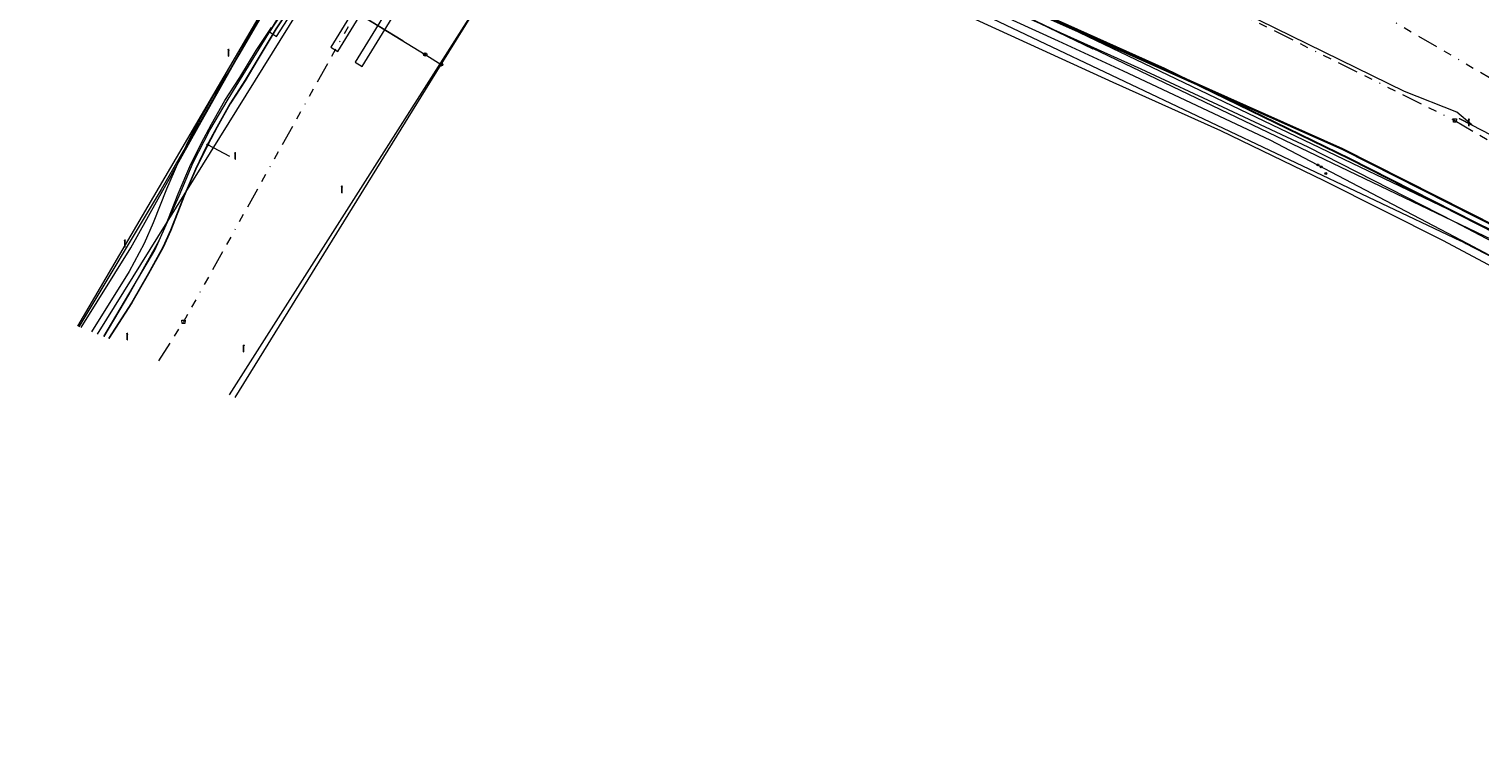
# Model space of a CAD drawing. Header units: metres. Extents: x 151922 to 154458, y 463415 to 464223.
# Tile 106 of 164: x 153801 to 153975, y 463689 to 463776. Entities that reach past the tile are written whole.
import ezdxf
from ezdxf.enums import TextEntityAlignment as Align
from ezdxf.lldxf.tags import DXFTag

# ---------------------------------------------------------------- set-up
doc = ezdxf.new("R2010")
doc.units = ezdxf.units.M
doc.linetypes.add('RI-OVERIG-SO', pattern=[17, 5, -2, 2, -2, 0, -2, 2, -2])
doc.layers.get('0').update_dxf_attribs({"lineweight": 9})
for name, color, linetype, lineweight in [('B-PV-KL-DATA-G', 90, 'KL-DATA-SO', 9), ('B-PV-KL-DATA_HULPSTUK-S', 90, 'Continuous', 9), ('B-PV-KL-DATA_KABELBED-G', 90, 'Continuous', 9), ('B-PV-KL-ET_HS-G', 10, 'KL-HS-SO', 9), ('B-PV-KL-ET_LS-G', 190, 'KL-LS-SO', 9), ('B-PV-KL-ET_LS-S', 190, 'Continuous', 9), ('B-PV-KL-ET_LS_HULPSTUK-S', 190, 'Continuous', 9), ('B-PV-KL-ET_LS_KABELBED-G', 190, 'Continuous', 9), ('B-PV-KL-ET_LS_MANTELBUIS-G', 190, 'Continuous', 9), ('B-PV-KL-ET_MS-G', 130, 'KL-MS-SO', 9), ('B-PV-KL-GAS_HD-G', 30, 'KL-GAS_HD-SO', 9), ('B-PV-KL-GAS_LD-G', 50, 'KL-GAS_LD-SO', 9), ('B-PV-KL-GAS_LD_HULPSTUK-S', 50, 'Continuous', 9), ('B-PV-KL-GAS_LD_MANTELBUIS-G', 50, 'Continuous', 9), ('B-PV-KL-WATER-G', 170, 'KL-WATER-SO', 9), ('B-PV-KL-WATER_HULPSTUK-S', 170, 'Continuous', 9), ('B-PV-RI-VRIJVERVAL-G', 210, 'RI-OVERIG-SO', 9), ('B-PV-RI-VRIJVERVAL_HULPSTUK-S', 210, 'Continuous', 9)]:
    doc.layers.add(name, color=color, linetype=linetype, lineweight=lineweight)
doc.styles.add('NLCS-ISO', font='txt')
doc.styles.get("Standard").update_dxf_attribs({"font": 'arial.ttf'})
tags = doc.linetypes.add('KL-DATA-SO', pattern='A,4,-1,[101,NLCS.SHX,S=0.5,R=0,X=0,Y=0],-1,4,-1,["D",Standard,S=1,R=0,X=-0.25,Y=-0.5],-1.5', length=12.5).pattern_tags.tags
tags[18] = DXFTag(74, 10)
tags = doc.linetypes.add('KL-GAS_HD-SO', pattern='A,4,-1,[69,NLCS.SHX,S=0.5,R=0,X=0,Y=0],-1,4,-1,["H",Standard,S=1,R=0,X=0,Y=-0.5],-2', length=13).pattern_tags.tags
tags[18] = DXFTag(74, 10)
tags = doc.linetypes.add('KL-GAS_LD-SO', pattern='A,4,-1,[69,NLCS.SHX,S=0.5,R=0,X=0,Y=0],-1,4,-1,["L",Standard,S=1,R=0,X=0.25,Y=-0.5],-2', length=13).pattern_tags.tags
tags[18] = DXFTag(74, 10)
tags = doc.linetypes.add('KL-HS-SO', pattern='A,4,-1,[103,NLCS.SHX,S=0.75,R=0,X=0,Y=0],-1,4,-1,["H",Standard,S=1,R=0,X=0,Y=-0.5],-2', length=13).pattern_tags.tags
tags[18] = DXFTag(74, 10)
tags = doc.linetypes.add('KL-LS-SO', pattern='A,4,-1,[103,NLCS.SHX,S=0.75,R=0,X=0,Y=0],-1,4,-1,["L",Standard,S=1,R=0,X=0,Y=-0.5],-2', length=13).pattern_tags.tags
tags[18] = DXFTag(74, 10)
tags = doc.linetypes.add('KL-MS-SO', pattern='A,4,-1,[103,NLCS.SHX,S=0.75,R=0,X=0,Y=0],-1,4,-1,["M",Standard,S=1,R=0,X=0,Y=-0.5],-2', length=13).pattern_tags.tags
tags[18] = DXFTag(74, 10)
doc.linetypes.add('KL-WATER-SO', pattern='A,7,-0.5,[168,NLCS.SHX,S=0.75,R=0,X=0.75,Y=0],-2', length=9.5)

# ---------------------------------------------------------------- blocks, each defined once
blk = doc.blocks.new('SKL-WTB_HULP_AFSLUITER-SO')
at = {"color": 0, "linetype": 'ByBlock', "lineweight": 18}
blk.add_lwpolyline([(0, 0.8), (0, -0.8)], dxfattribs=at)
blk.add_circle((0, 0), 1, dxfattribs=at)
at = {"color": 0, "linetype": 'ByBlock', "lineweight": 18, "style": 'NLCS-ISO', "flags": 1}
for tag, p in [('TYPE', (1.5, 0)), ('OMSCHRIJVING', (1.5, -3)), ('LABEL', (1.5, -1.5))]:
    blk.add_attdef(tag, p, '', height=1, dxfattribs=at)
blk = doc.blocks.new('SKL-WTB_HULP_T STUK-SO')
at = {"color": 0, "linetype": 'ByBlock', "lineweight": 18}
blk.add_circle((0, 0), 1, dxfattribs=at)
at = {"color": 0, "linetype": 'ByBlock', "lineweight": -2, "style": 'NLCS-ISO'}
blk.add_text('T', height=1, dxfattribs=at).set_placement((0, 0), align=Align.MIDDLE_CENTER)
at = {"color": 0, "linetype": 'ByBlock', "lineweight": 18, "style": 'NLCS-ISO', "flags": 1}
for tag, p in [('TYPE', (1.5, 0)), ('OMSCHRIJVING', (1.5, -3)), ('LABEL', (1.5, -1.5))]:
    blk.add_attdef(tag, p, '', height=1, dxfattribs=at)
blk = doc.blocks.new('SKL-WTB_HULP_MOF-SO')
at = {"linetype": 'ByBlock', "lineweight": 18}
h = blk.add_hatch(color=0, dxfattribs=at)
h.dxf.hatch_style = 1
h.paths.add_polyline_path([(-0.5625, 0, 1), (0.5625, 0, 1)])
at = {"color": 0, "linetype": 'ByBlock', "lineweight": 18}
blk.add_circle((0, 0), 0.5625, dxfattribs=at)
at = {"color": 0, "linetype": 'ByBlock', "lineweight": 18, "style": 'NLCS-ISO', "flags": 1}
for tag, p in [('TYPE', (1.5, 0)), ('OMSCHRIJVING', (1.5, -3)), ('LABEL', (1.5, -1.5))]:
    blk.add_attdef(tag, p, '', height=1, dxfattribs=at)
blk = doc.blocks.new('SKL-WTB_HULP_OVERIG-SO')
at = {"color": 0, "linetype": 'ByBlock', "lineweight": 18}
for points in [[(-0.14, 0.14), (0.14, -0.14)], [(0.14, 0.14), (-0.14, -0.14)]]:
    blk.add_lwpolyline(points, dxfattribs=at)
at = {"color": 0, "linetype": 'ByBlock', "lineweight": 18, "style": 'NLCS-ISO', "flags": 1}
for tag, p in [('TYPE', (1.5, 0)), ('OMSCHRIJVING', (1.5, -3)), ('LABEL', (1.5, -1.5))]:
    blk.add_attdef(tag, p, '', height=1, dxfattribs=at)
blk = doc.blocks.new('SRI-HULP_AFVOER_OPVANG-SO')
at = {"color": 0, "linetype": 'ByBlock', "lineweight": 18}
blk.add_lwpolyline([(-0.75, -1), (-1, 1), (1, 1), (0.75, -1)], close=True, dxfattribs=at)
at = {"color": 0, "linetype": 'ByBlock', "lineweight": 18, "style": 'NLCS-ISO', "flags": 1}
for tag, p in [('TYPE', (1.5, 0)), ('OMSCHRIJVING', (1.5, -3)), ('LABEL', (1.5, -1.5))]:
    blk.add_attdef(tag, p, '', height=1, dxfattribs=at)
blk = doc.blocks.new('SKL-ET_LS_MAST-SO')
for p, q in [((-0.05, 2.07), (0.05, 2.07)), ((-0.05, -2), (0.05, -2))]:
    blk.add_line(p, q)
for points in [[(-0.18, 1.76), (-0.22, 1.76), (-0.22, 1.84), (-0.18, 1.84), (-0.18, 1.79)], [(-0.18, 1.49), (-0.22, 1.49), (-0.22, 1.57), (-0.18, 1.57), (-0.18, 1.52)], [(-0.18, 1.79), (-0.05, 1.79)], [(-0.18, 1.76), (-0.05, 1.76)], [(-0.18, 1.52), (-0.05, 1.52)], [(-0.18, 1.49), (-0.05, 1.49)], [(-0.05, -2), (-0.05, 2.07)], [(0.05, -2), (0.05, 2.07)], [(0.18, 1.92), (0.05, 1.92)], [(0.18, 1.89), (0.05, 1.89)], [(0.18, 1.66), (0.05, 1.66)], [(0.18, 1.63), (0.05, 1.63)], [(0.18, 1.39), (0.05, 1.39)], [(0.18, 1.36), (0.05, 1.36)], [(0.18, 1.89), (0.22, 1.89), (0.22, 1.97), (0.18, 1.97), (0.18, 1.92)], [(0.18, 1.63), (0.22, 1.63), (0.22, 1.71), (0.18, 1.71), (0.18, 1.66)], [(0.18, 1.36), (0.22, 1.36), (0.22, 1.44), (0.18, 1.44), (0.18, 1.39)]]:
    blk.add_lwpolyline(points)

msp = doc.modelspace()

# ---------------------------------------------------------------- linework, layer by layer
at = {"layer": 'B-PV-KL-DATA-G', "ltscale": 0.5, "flags": 128}
for points in [[(153879.344, 463905.9), (153876.328, 463900.917), (153876.526, 463899.526), (153875.952, 463898.534), (153875.691, 463898.118), (153859.144, 463870.867), (153859.183, 463869.358), (153859.083, 463868.893), (153858.888, 463868.156), (153851.588, 463846.533), (153844.48, 463817.365), (153841.694, 463803.193), (153840.662, 463800.52), (153837.746, 463794.57), (153833.566, 463785.611), (153830.693, 463780.58), (153827.894, 463775.57), (153821.534, 463764.394), (153816.943, 463756.469), (153807.106, 463740.021)], [(153879.344, 463905.9), (153876.328, 463900.917), (153876.526, 463899.526), (153875.952, 463898.534), (153875.691, 463898.118), (153859.144, 463870.867), (153859.183, 463869.358), (153859.083, 463868.893), (153858.888, 463868.156), (153851.588, 463846.533), (153844.48, 463817.365), (153841.694, 463803.193), (153840.662, 463800.52), (153837.746, 463794.57), (153833.566, 463785.611), (153830.693, 463780.58), (153827.894, 463775.57), (153821.534, 463764.394), (153816.943, 463756.469), (153807.106, 463740.021)], [(154391.54, 463451.902), (154381.453, 463460.094), (154380.065, 463461.088), (154375.396, 463458.573), (154352.941, 463477.496), (154351.536, 463477.653), (154349.562, 463478.04), (154344.874, 463482.168), (154340.987, 463485), (154329.318, 463494.698), (154325.382, 463499.504), (154309.602, 463510.564), (154296.461, 463520.96), (154277.603, 463535.657), (154262.685, 463546.849), (154259.396, 463549.586), (154250.779, 463556.16), (154243.312, 463562.124), (154214.197, 463583.819), (154210.974, 463592.57), (154209.949, 463595.744), (154210.154, 463597.102), (154209.573, 463599.566), (154202.836, 463604.689), (154174.505, 463625.47), (154168.022, 463630.24), (154143.949, 463647.172), (154125.193, 463660.928), (154112.214, 463669.584), (154104.25, 463674.905), (154082.39, 463689.365), (154064.729, 463701.37), (154060.747, 463704.403), (154048.041, 463706.901), (154046.112, 463708.27), (154037.621, 463713.181), (154027.093, 463719.451), (154017.577, 463724.891), (154006.473, 463731.059), (153989.885, 463740.109), (153970.638, 463750.367), (153956.403, 463757.521), (153944.023, 463763.495), (153931.081, 463769.306), (153908.546, 463779.641), (153901.817, 463782.784), (153888.707, 463789.032), (153878.494, 463793.928), (153873.389, 463795.991), (153868.707, 463797.774), (153864.105, 463797.03), (153863.414, 463795.863), (153858.062, 463785.76), (153854.378, 463779.068), (153853.365, 463778.986), (153849.975, 463778.768), (153834.979, 463787.579), (153837.111, 463792.543), (153879.09, 463902.029), (153877.61, 463904.976), (153877.114, 463905.774)], [(153862.489, 463876.904), (153862.463, 463876.481), (153859.1, 463870.9), (153859.2, 463869.4), (153852.4, 463846.3), (153841.6, 463802.8), (153837.7, 463794.6), (153833.6, 463785.6), (153806.946, 463740.085)], [(153807.373, 463739.916), (153813.316, 463749.491), (153821.415, 463763.953), (153832.867, 463784.313), (153828.767, 463786.12)]]:
    msp.add_lwpolyline(points, dxfattribs=at)
at = {"layer": 'B-PV-KL-DATA_KABELBED-G', "ltscale": 0.5, "flags": 128}
for points in [[(153810.068, 463738.848), (153816.2, 463749.2), (153819.1, 463755.7), (153820.8, 463759.7), (153822.8, 463763.6), (153825, 463767.3), (153833.6, 463781.3), (153842.5, 463798.8), (153844.4, 463803.6), (153845.7, 463806.7), (153844.5, 463810.6), (153843, 463811.2)], [(153871.226, 463799.243), (153900.931, 463785.258), (153911.376, 463780.341), (153924.494, 463774.308), (153932.302, 463770.718), (153949.895, 463762.416), (153963.747, 463755.173), (153973.566, 463750), (153981.873, 463745.623), (153982.329, 463745.383), (153993.687, 463739.4), (153993.707, 463739.391), (153994.711, 463738.934)], [(153871.226, 463799.243), (153874.25, 463798.593), (153888.847, 463791.819), (153911.066, 463781.508), (153934.416, 463770.951), (153944.19, 463766.393), (153954.457, 463761.603), (153972.082, 463752.6), (153976.55, 463750.245)], [(153973.355, 463750.005), (153972.905, 463750.234), (153972.85, 463750.262), (153972.795, 463750.29), (153911.145, 463779.567), (153904.338, 463783.409), (153900.931, 463785.258), (153895.58, 463788.163)], [(153810.135, 463738.854), (153813.099, 463743.852), (153816.528, 463750), (153816.687, 463750.284), (153817.4, 463751.875), (153819.008, 463755.955), (153820.405, 463759.22), (153821.751, 463761.987), (153822.998, 463764.311), (153824.593, 463767.129), (153826.392, 463769.905), (153828.344, 463773.131), (153830.196, 463775.909)], [(153999.992, 463735.706), (153999.675, 463735.892), (153993.707, 463739.391), (153993.565, 463739.474), (153981.873, 463745.623), (153973.355, 463750.005)]]:
    msp.add_lwpolyline(points, dxfattribs=at)
at = {"layer": 'B-PV-KL-ET_HS-G', "ltscale": 0.5, "flags": 128}
for points in [[(154217.325, 463594.831), (154199.464, 463607.851), (154174.772, 463625.744), (154138.46, 463650.947), (154122.54, 463662.087), (154086.172, 463686.18), (154063.405, 463701.058), (154020.381, 463727.137), (154000, 463739.029), (153979.421, 463750), (153959.461, 463760.149), (153937.282, 463770.929), (153921.038, 463778.193), (153909.918, 463783.29), (153863.492, 463805.295), (153845.507, 463815.329), (153833.914, 463821.923), (153804.856, 463836.765), (153777.857, 463851.011), (153726.497, 463876.685), (153698.876, 463888.515), (153630.013, 463912.221), (153545.355, 463937.298), (153500, 463949.418), (153477.115, 463955.58), (153472.948, 463954.084), (153397.664, 463972.899), (153389.981, 463974.891), (153297.059, 464000), (153230.927, 464016.101), (153191.767, 464024.924), (153127.848, 464037.602), (153078.676, 464043.845), (153033.425, 464046.759), (153000, 464048.182), (152986.263, 464048.318), (152908.209, 464046.578), (152854.809, 464040.024), (152781.287, 464027.888), (152749.862, 464020.685), (152720.796, 464013.331), (152657.499, 463993.718), (152622.75, 463979.671), (152593.461, 463966.988), (152549.878, 463945.752), (152535.25, 463937.536), (152520.495, 463929.673), (152449.971, 463971.21), (152420.496, 463991.538), (152405.025, 464000), (152387.805, 464009.876), (152344.535, 464035.351), (152314.733, 464052.864)], [(154217.296, 463594.791), (154199.435, 463607.811), (154174.743, 463625.703), (154138.431, 463650.906), (154122.512, 463662.046), (154086.145, 463686.138), (154063.378, 463701.016), (154020.355, 463727.094), (154000, 463738.971), (153979.315, 463750), (153959.439, 463760.104), (153937.261, 463770.884), (153921.017, 463778.147), (153909.897, 463783.245), (153863.469, 463805.251), (153845.482, 463815.285), (153833.89, 463821.879), (153804.833, 463836.721), (153777.834, 463850.967), (153726.476, 463876.64), (153698.858, 463888.468), (153629.998, 463912.173), (153545.341, 463937.25), (153500, 463949.366), (153477.117, 463955.528), (153472.951, 463954.032), (153397.652, 463972.851), (153389.968, 463974.843), (153296.867, 464000)], [(154217.354, 463594.871), (154199.493, 463607.891), (154174.801, 463625.785), (154138.489, 463650.988), (154122.568, 463662.128), (154086.199, 463686.222), (154063.432, 463701.1), (154020.407, 463727.18), (154000, 463739.087), (153979.528, 463750), (153959.483, 463760.194), (153937.303, 463770.974), (153921.059, 463778.239), (153909.939, 463783.335), (153863.515, 463805.339), (153845.532, 463815.373), (153833.938, 463821.967), (153804.879, 463836.809), (153777.88, 463851.055), (153726.518, 463876.73), (153698.894, 463888.562), (153630.028, 463912.269), (153545.369, 463937.346), (153500, 463949.469), (153477.113, 463955.632), (153472.945, 463954.136), (153397.676, 463972.947), (153389.994, 463974.939), (153297.251, 464000)]]:
    msp.add_lwpolyline(points, dxfattribs=at)
at = {"layer": 'B-PV-KL-ET_LS-G', "ltscale": 0.5, "flags": 128}
for points in [[(153836.349, 463820.675), (153849.846, 463813.995), (153842.972, 463798.59), (153840.463, 463792.628), (153838.204, 463788.122), (153835.981, 463784.165), (153832.821, 463778.94), (153830.699, 463775.755), (153828.548, 463772.157), (153827.001, 463769.526), (153825.207, 463766.757), (153823.626, 463763.965), (153822.39, 463761.661), (153821.059, 463758.923), (153819.672, 463755.682), (153818.063, 463751.598), (153817.156, 463749.56), (153815.395, 463746.374), (153813.383, 463742.898), (153810.65, 463738.617)], [(154031.715, 463733.081), (154026.124, 463735.395), (154011.715, 463744.08), (154001.233, 463750), (153988.862, 463756.561), (153974.088, 463764.19), (153972.608, 463764.941), (153972.572, 463764.989), (153972.631, 463764.986), (153974.114, 463764.233), (153972.298, 463765.758), (153966.025, 463768.219), (153946.67, 463777.691), (153945.69, 463778.149), (153929.263, 463787.193), (153927.842, 463788.174), (153919.67, 463791.946), (153919.242, 463791.008), (153919.191, 463790.954), (153919.197, 463791.029), (153919.625, 463791.967), (153912.72, 463795.154), (153891.876, 463804.607)], [(153834.34, 463785.798), (153833.889, 463785.016), (153830.937, 463780.136), (153828.807, 463776.939), (153826.386, 463772.819), (153825.11, 463770.71), (153823.299, 463767.914), (153821.673, 463765.042), (153820.404, 463762.676), (153819.029, 463759.85), (153817.608, 463756.53), (153816.005, 463752.461), (153814.911, 463750), (153813.14, 463746.634), (153808.602, 463739.429)], [(153834.953, 463782.37), (153832.863, 463778.913), (153830.741, 463775.728), (153828.591, 463772.132), (153827.043, 463769.499), (153825.25, 463766.731), (153823.67, 463763.941), (153822.54, 463761.834)], [(153822.54, 463761.834), (153821.104, 463758.902), (153819.718, 463755.663), (153818.109, 463751.579), (153817.201, 463749.538), (153815.439, 463746.349), (153813.425, 463742.871), (153810.697, 463738.599)], [(153825.185, 463760.416), (153822.54, 463761.834)]]:
    msp.add_lwpolyline(points, dxfattribs=at)
at = {"layer": 'B-PV-KL-ET_LS_KABELBED-G', "ltscale": 0.5, "flags": 128}
for points in [[(153880.55, 463796.045), (153886.83, 463792.982), (153902.211, 463785.834), (153903.537, 463785.229), (153904.813, 463784.591), (153914.877, 463780.015), (153928.663, 463773.36)], [(153838.14, 463773.027), (153846.912, 463787.3), (153846.742, 463787.404), (153847.088, 463787.967), (153847.258, 463787.863), (153848.613, 463790.066), (153847.761, 463790.59), (153837.288, 463773.551), (153838.131, 463773.032)], [(153850.696, 463788.786), (153840.223, 463771.747), (153841.075, 463771.223), (153851.548, 463788.262), (153850.704, 463788.78)]]:
    msp.add_lwpolyline(points, dxfattribs=at)
at = {"layer": 'B-PV-KL-ET_LS_MANTELBUIS-G', "ltscale": 0.5, "flags": 128}
msp.add_lwpolyline([(153829.951, 463775.368), (153830.789, 463774.824), (153833.509, 463779.016), (153832.671, 463779.56), (153829.951, 463775.368)], dxfattribs=at)
at = {"layer": 'B-PV-KL-ET_MS-G', "ltscale": 0.5, "flags": 128}
for points in [[(154014.293, 463731.569), (154013.559, 463731.992), (153999.644, 463740.487), (153999.454, 463740.481), (153999.363, 463740.454), (153999.202, 463740.354), (153999.034, 463740.186), (153998.918, 463740.102), (153998.657, 463739.985), (153998.517, 463739.954), (153986.792, 463746.824), (153981.078, 463750), (153958.651, 463761.366), (153919.49, 463778.822), (153919.44, 463778.899), (153915.288, 463780.75), (153912.929, 463782.229), (153912.752, 463782.281), (153874.483, 463800.752), (153854.512, 463810.658), (153835.666, 463820.997), (153835.261, 463821.408), (153834.947, 463821.893), (153834.738, 463822.431), (153834.641, 463823), (153834.66, 463823.577), (153856.62, 463863.493), (153869.691, 463883.022), (153883.168, 463904.379)], [(153845.696, 463815.38), (153854.466, 463810.57), (153874.439, 463800.662), (153912.704, 463782.193), (153915.228, 463780.612), (153958.61, 463761.275), (153980.854, 463750), (153986.742, 463746.738), (154000, 463738.969), (154027.046, 463723.66)], [(153915.248, 463780.658), (153958.631, 463761.32), (153980.966, 463750), (153986.767, 463746.781), (153998.507, 463739.902), (153998.668, 463739.936), (153998.821, 463739.993), (153998.964, 463740.072), (153999.093, 463740.171), (153999.276, 463740.349), (153999.356, 463740.396), (153999.534, 463740.442), (153999.626, 463740.439), (154013.534, 463731.948)]]:
    msp.add_lwpolyline(points, dxfattribs=at)
at = {"layer": 'B-PV-KL-GAS_HD-G', "ltscale": 0.5, "flags": 128}
for points in [[(153870.515, 463802.509), (153877.2, 463799.231), (153979.873, 463750), (153983.65, 463748.019), (153989.449, 463744.936), (153994.541, 463742.19), (154000, 463739.202), (154035.121, 463718.336), (154047.218, 463711.186), (154051.467, 463711.043), (154076.343, 463695.081)], [(153825.164, 463731.86), (153854.948, 463778.679), (153861.589, 463790.626), (153866.599, 463797.434), (153868.355, 463799.71)]]:
    msp.add_lwpolyline(points, dxfattribs=at)
at = {"layer": 'B-PV-KL-GAS_LD-G', "ltscale": 0.5, "flags": 128}
for points in [[(153870.712, 463801.299), (153876.76, 463798.333), (153977.512, 463750), (153983.129, 463747.065), (153988.873, 463744.017), (153994.328, 463741.078), (154000, 463737.977), (154047.813, 463710.966), (154049.8, 463711.445), (154050.006, 463711.307)], [(153850.517, 463771.47), (153862.145, 463790.197), (153865.58, 463795.65)], [(153829.577, 463784.338), (153848.625, 463772.675)], [(153825.819, 463731.546), (153850.517, 463771.47)], [(153848.625, 463772.675), (153848.813, 463772.56)], [(153848.813, 463772.56), (153850.517, 463771.47)]]:
    msp.add_lwpolyline(points, dxfattribs=at)
at = {"layer": 'B-PV-KL-GAS_LD_MANTELBUIS-G', "ltscale": 0.5, "flags": 128}
msp.add_lwpolyline([(153830.124, 463784.003), (153845.931, 463774.325)], dxfattribs=at)
at = {"layer": 'B-PV-KL-WATER-G', "ltscale": 0.5, "flags": 128}
msp.add_lwpolyline([(153809.341, 463739.136), (153835.509, 463781.234)], dxfattribs=at)
at = {"layer": 'B-PV-RI-VRIJVERVAL-G', "ltscale": 0.5, "flags": 128}
for points in [[(153938.03, 463792.27), (154002.84, 463754.29)], [(153927.28, 463787), (153972.06, 463764.75)], [(153845.28, 463786.56), (153819.64, 463740.63)], [(153972.06, 463764.75), (154015.8, 463738.97)], [(153816.692, 463735.933), (153819.64, 463740.63)]]:
    msp.add_lwpolyline(points, dxfattribs=at)

# ---------------------------------------------------------------- block references
at = {"layer": 'B-PV-KL-DATA_HULPSTUK-S', "xscale": 0.2, "yscale": 0.2, "zscale": 0.2}
for name, p in [('SKL-WTB_HULP_MOF-SO', (153955.637, 463759.414)), ('SKL-WTB_HULP_MOF-SO', (153956.046, 463759.2)), ('SKL-WTB_HULP_MOF-SO', (153956.595, 463758.387)), ('SKL-WTB_HULP_OVERIG-SO', (153973.355, 463750.005)), ('SKL-WTB_HULP_OVERIG-SO', (153973.355, 463750.005))]:
    msp.add_blockref(name, p, dxfattribs=at)
at = {"layer": 'B-PV-KL-ET_LS-S', "xscale": 0.2, "yscale": 0.2, "zscale": 0.2}
for p in [(153825.053, 463772.878), (153973.757, 463764.516), (153825.845, 463760.498), (153838.635, 463756.493), (153812.625, 463750.022), (153812.905, 463738.833), (153826.855, 463737.413)]:
    msp.add_blockref('SKL-ET_LS_MAST-SO', p, dxfattribs=at)
at = {"layer": 'B-PV-KL-ET_LS_HULPSTUK-S', "xscale": 0.2, "yscale": 0.2, "zscale": 0.2}
msp.add_blockref('SKL-WTB_HULP_MOF-SO', (153822.54, 463761.834), dxfattribs=at)
at = {"layer": 'B-PV-KL-GAS_LD_HULPSTUK-S', "xscale": 0.2, "yscale": 0.2, "zscale": 0.2}
for name, p in [('SKL-WTB_HULP_AFSLUITER-SO', (153848.625, 463772.675)), ('SKL-WTB_HULP_T STUK-SO', (153850.517, 463771.47))]:
    msp.add_blockref(name, p, dxfattribs=at)
at = {"layer": 'B-PV-KL-WATER_HULPSTUK-S', "xscale": 0.2, "yscale": 0.2, "zscale": 0.2}
msp.add_blockref('SKL-WTB_HULP_OVERIG-SO', (153817.666, 463752.528), dxfattribs=at)
at = {"layer": 'B-PV-RI-VRIJVERVAL_HULPSTUK-S', "xscale": 0.2, "yscale": 0.2, "zscale": 0.2}
for p in [(153972.06, 463764.75), (153819.64, 463740.63)]:
    msp.add_blockref('SRI-HULP_AFVOER_OPVANG-SO', p, dxfattribs=at)

doc.saveas('drawing.dxf')
